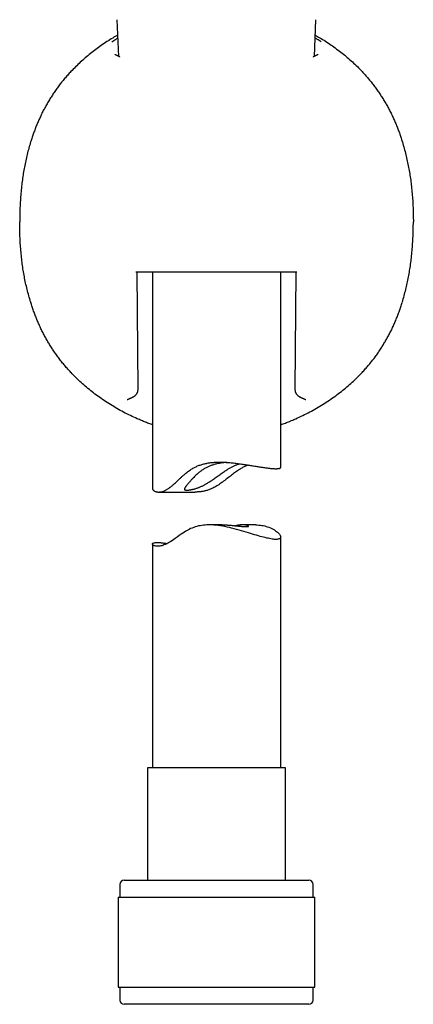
# Model space of a CAD drawing. Header units: millimetres. Extents: x 8 to 853, y 12 to 752.
# Tile 23 of 27: x 465 to 511, y 465 to 580. Entities that reach past the tile are written whole.
import ezdxf

# ---------------------------------------------------------------- set-up
doc = ezdxf.new("R2010")
doc.units = ezdxf.units.MM

msp = doc.modelspace()

# ---------------------------------------------------------------- linework, layer by layer
at = {"color": 7, "linetype": 'Continuous', "lineweight": 30}
for p, q in [((476.12, 579.96), (476.31, 575.68)), ((499.19, 575.68), (499.37, 579.96)), ((466.04, 565.74), (466.03, 565.68)), ((466.04, 565.73), (466.03, 565.68)), ((509.45, 565.74), (509.47, 565.68)), ((496.89, 550.48), (478.34, 550.48)), ((478.59, 536.83), (478.47, 550.48)), ((480.25, 550.48), (480.25, 525.23)), ((495.25, 527.69), (495.25, 550.48)), ((497.15, 550.48), (496.89, 550.48)), ((497.02, 550.48), (496.9, 536.83)), ((466.03, 547), (466.04, 546.94)), ((466.03, 547), (466.04, 546.94)), ((509.47, 547), (509.45, 546.94)), ((470.73, 538.77), (470.74, 538.76)), ((470.73, 538.77), (470.75, 538.75)), ((504.76, 538.77), (504.75, 538.75)), ((477.88, 535.85), (477.89, 535.86)), ((497.62, 535.85), (497.6, 535.86)), ((481, 524.8), (485.23, 524.8)), ((488.42, 520.97), (486.88, 520.97)), ((492.34, 520.97), (490.81, 520.97)), ((480.25, 518.74), (480.25, 492.61)), ((495.25, 492.61), (495.25, 519.56)), ((479.7, 492.61), (479.7, 479.48)), ((495.2, 492.61), (479.7, 492.61)), ((495.8, 492.61), (495.2, 492.61)), ((495.8, 479.48), (495.8, 492.61)), ((476.95, 479.48), (497.75, 479.48)), ((497.75, 479.48), (498.55, 479.48)), ((476.45, 478.98), (476.45, 477.48)), ((499.05, 477.48), (499.05, 478.98)), ((476.27, 477.48), (476.27, 466.98)), ((476.27, 477.48), (498.37, 477.48)), ((498.37, 477.48), (499.22, 477.48)), ((499.22, 466.98), (499.22, 477.48)), ((476.27, 466.98), (498.37, 466.98)), ((476.45, 466.98), (476.45, 465.48)), ((498.37, 466.98), (499.22, 466.98)), ((499.05, 465.48), (499.05, 466.98)), ((498.55, 464.98), (476.95, 464.98))]:
    msp.add_line(p, q, dxfattribs=at)
at = {"color": 7, "linetype": 'Continuous', "lineweight": 30, "flags": 128}
msp.add_lwpolyline([(492.34, 520.97), (492.5, 520.96), (492.69, 520.95), (492.87, 520.94), (493.05, 520.91), (493.22, 520.88), (493.39, 520.84), (493.56, 520.79), (493.71, 520.74), (493.86, 520.69), (494.04, 520.62), (494.21, 520.54), (494.36, 520.46), (494.51, 520.38), (494.64, 520.29), (494.76, 520.21), (494.87, 520.12), (494.96, 520.04), (495.04, 519.95), (495.11, 519.87), (495.16, 519.8), (495.2, 519.72), (495.23, 519.67), (495.24, 519.61), (495.25, 519.56), (495.24, 519.51), (495.23, 519.47), (495.2, 519.42), (495.16, 519.38), (495.11, 519.35), (495.04, 519.32), (494.97, 519.3), (494.9, 519.29), (494.82, 519.28), (494.73, 519.28), (494.63, 519.28), (494.51, 519.28), (494.39, 519.3), (494.25, 519.31), (494.11, 519.33), (493.95, 519.36), (493.78, 519.4), (493.61, 519.43), (493.42, 519.48), (493.24, 519.52), (493.04, 519.58), (492.84, 519.63), (492.64, 519.69), (492.42, 519.75), (492.2, 519.82), (491.97, 519.89), (491.73, 519.96), (491.47, 520.04), (491.21, 520.11), (490.94, 520.19), (490.67, 520.28), (490.38, 520.36), (490.09, 520.44), (489.8, 520.52), (489.5, 520.59), (489.25, 520.65), (489, 520.71), (488.74, 520.76), (488.49, 520.81), (488.22, 520.86), (487.96, 520.89), (487.69, 520.92), (487.42, 520.95), (487.15, 520.96), (486.89, 520.97), (486.62, 520.96), (486.42, 520.95), (486.22, 520.93), (486.02, 520.91), (485.82, 520.87), (485.63, 520.84), (485.44, 520.79), (485.26, 520.74), (485.08, 520.67), (484.9, 520.6), (484.72, 520.53), (484.55, 520.44), (484.38, 520.35), (484.18, 520.24), (483.99, 520.12), (483.81, 520), (483.62, 519.88), (483.39, 519.72), (483.16, 519.55), (482.93, 519.39), (482.76, 519.27), (482.59, 519.15), (482.42, 519.04), (482.25, 518.94), (482.12, 518.86), (481.99, 518.79), (481.86, 518.72), (481.73, 518.67), (481.6, 518.62), (481.48, 518.57), (481.36, 518.54), (481.25, 518.51), (481.14, 518.5), (481.04, 518.48), (480.95, 518.48), (480.86, 518.48), (480.75, 518.48), (480.65, 518.49), (480.56, 518.51), (480.48, 518.54), (480.41, 518.57), (480.35, 518.6), (480.31, 518.63), (480.27, 518.67), (480.25, 518.7), (480.25, 518.74), (480.25, 518.77), (480.27, 518.8), (480.31, 518.83), (480.36, 518.85), (480.42, 518.88), (480.49, 518.89), (480.58, 518.91), (480.69, 518.91), (480.8, 518.92), (480.8, 518.92)], dxfattribs=at)
at = {"color": 7, "linetype": 'Continuous', "lineweight": 30}
for centre, radius, start, end in [((477.59, 536.82), 1, 294.4888, 0.5089), ((497.9, 536.82), 1, 179.4924, 245.5199), ((476.95, 478.98), 0.5, 90, 180), ((498.55, 478.98), 0.5, 0, 90), ((476.95, 465.48), 0.5, 180, 270), ((498.55, 465.48), 0.5, 270, 0)]:
    msp.add_arc(centre, radius, start, end, dxfattribs=at)
for points, knots in [([(476.2, 578.16), (476.01, 578.05), (475.58, 577.8), (474.94, 577.4), (474.28, 576.96), (473.64, 576.49), (473.01, 576.01), (472.41, 575.51), (471.83, 574.99), (471.27, 574.46), (470.91, 574.09), (470.73, 573.91)], [0, 0, 0, 0, 0.09532, 0.211035, 0.326136, 0.440551, 0.55421, 0.667047, 0.778996, 0.889998, 1, 1, 1, 1]), ([(475.53, 577.38), (475.68, 577.48), (475.89, 577.62), (476.14, 577.77), (476.21, 577.81)], [0, 0, 0, 0, 0.720996, 1, 1, 1, 1]), ([(499.96, 577.38), (499.81, 577.48), (499.61, 577.62), (499.35, 577.77), (499.28, 577.81)], [0, 0, 0, 0, 0.727186, 1, 1, 1, 1]), ([(499.3, 578.16), (499.47, 578.06), (499.87, 577.83), (500.49, 577.45), (501.15, 577.01), (501.79, 576.54), (502.42, 576.06), (503.04, 575.55), (503.63, 575.03), (504.21, 574.48), (504.58, 574.1), (504.76, 573.91)], [0, 0, 0, 0, 0.0856127, 0.1998954, 0.3141431, 0.4283684, 0.5425893, 0.6568297, 0.7711194, 0.8854951, 1, 1, 1, 1]), ([(476.47, 575.6), (476.46, 575.6), (476.44, 575.62), (476.4, 575.63), (476.36, 575.66), (476.32, 575.68), (476.28, 575.69), (476.25, 575.71), (476.22, 575.73), (476.19, 575.74), (476.16, 575.76), (476.13, 575.77), (476.1, 575.78), (476.08, 575.79), (476.05, 575.81), (476.03, 575.82), (476.01, 575.82), (475.99, 575.83), (475.98, 575.84), (475.97, 575.84), (475.95, 575.85), (475.94, 575.86), (475.93, 575.86), (475.92, 575.86), (475.92, 575.87), (475.91, 575.87), (475.91, 575.87), (475.9, 575.87), (475.9, 575.88), (475.9, 575.88), (475.9, 575.88), (475.9, 575.88)], [0, 0, 0, 0, 0.022248, 0.072225, 0.118871, 0.164913, 0.206727, 0.247149, 0.288455, 0.331711, 0.366561, 0.405004, 0.44702, 0.491636, 0.533731, 0.572569, 0.608173, 0.634492, 0.661839, 0.690459, 0.72035, 0.751303, 0.779909, 0.80498, 0.828137, 0.850356, 0.873617, 0.898379, 0.926357, 0.967957, 1, 1, 1, 1]), ([(499.6, 575.88), (499.6, 575.88), (499.6, 575.88), (499.6, 575.88), (499.6, 575.88), (499.59, 575.87), (499.59, 575.87), (499.58, 575.87), (499.57, 575.86), (499.57, 575.86), (499.56, 575.86), (499.55, 575.86), (499.55, 575.85), (499.54, 575.85), (499.53, 575.85), (499.52, 575.84), (499.49, 575.83), (499.45, 575.81), (499.42, 575.79), (499.39, 575.78), (499.35, 575.76), (499.32, 575.75), (499.28, 575.73), (499.25, 575.71), (499.22, 575.7), (499.19, 575.68), (499.17, 575.67), (499.14, 575.66), (499.12, 575.65), (499.09, 575.63), (499.06, 575.62), (499.04, 575.61), (499.03, 575.6)], [0, 0, 0, 0, 0.022264, 0.047835, 0.072889, 0.100814, 0.131636, 0.16267, 0.186793, 0.20753, 0.224875, 0.240486, 0.257351, 0.275533, 0.295036, 0.315865, 0.385283, 0.458497, 0.510169, 0.558023, 0.602266, 0.649568, 0.703065, 0.744762, 0.783787, 0.816704, 0.843483, 0.868868, 0.897156, 0.927191, 0.957839, 1, 1, 1, 1]), ([(470.73, 573.91), (470.61, 573.77), (470.36, 573.5), (470, 573.09), (469.65, 572.67), (469.32, 572.24), (469.01, 571.8), (468.71, 571.37), (468.42, 570.93), (468.15, 570.49), (467.88, 570.03), (467.63, 569.57), (467.39, 569.11), (467.16, 568.63), (466.94, 568.16), (466.74, 567.68), (466.55, 567.2), (466.37, 566.71), (466.2, 566.23), (466.1, 565.9), (466.04, 565.74)], [0, 0, 0, 0, 0.058198, 0.115977, 0.173342, 0.230332, 0.286987, 0.342342, 0.397446, 0.452332, 0.507031, 0.562562, 0.617959, 0.673247, 0.728452, 0.783596, 0.837715, 0.891812, 0.945903, 1, 1, 1, 1]), ([(504.76, 573.91), (504.88, 573.78), (505.12, 573.52), (505.47, 573.11), (505.81, 572.7), (506.14, 572.28), (506.45, 571.85), (506.75, 571.42), (507.04, 570.98), (507.32, 570.53), (507.59, 570.08), (507.84, 569.62), (508.08, 569.15), (508.32, 568.67), (508.54, 568.19), (508.74, 567.71), (508.94, 567.22), (509.12, 566.73), (509.29, 566.24), (509.4, 565.9), (509.45, 565.74)], [0, 0, 0, 0, 0.055982, 0.112088, 0.168285, 0.22454, 0.28082, 0.336085, 0.391306, 0.446449, 0.50148, 0.557371, 0.613152, 0.668867, 0.724559, 0.780269, 0.835039, 0.889896, 0.944874, 1, 1, 1, 1]), ([(466.03, 565.68), (465.95, 565.44), (465.81, 564.96), (465.62, 564.23), (465.45, 563.49), (465.3, 562.75), (465.17, 562.01), (465.06, 561.26), (464.97, 560.48), (464.89, 559.68), (464.82, 558.84), (464.78, 558.01), (464.75, 557.17), (464.75, 556.62), (464.75, 556.34)], [0, 0, 0, 0, 0.079455, 0.158984, 0.238608, 0.318341, 0.398193, 0.478163, 0.558248, 0.646458, 0.734772, 0.823159, 0.911582, 1, 1, 1, 1]), ([(509.47, 565.68), (509.54, 565.43), (509.69, 564.94), (509.88, 564.2), (510.05, 563.46), (510.2, 562.72), (510.33, 561.98), (510.44, 561.23), (510.54, 560.46), (510.61, 559.66), (510.68, 558.83), (510.72, 558), (510.74, 557.17), (510.75, 556.61), (510.75, 556.34)], [0, 0, 0, 0, 0.080949, 0.161507, 0.241757, 0.321771, 0.401616, 0.481352, 0.56103, 0.648666, 0.736342, 0.8241, 0.911977, 1, 1, 1, 1]), ([(466.03, 547), (465.95, 547.24), (465.81, 547.73), (465.61, 548.47), (465.44, 549.21), (465.29, 549.95), (465.16, 550.7), (465.05, 551.44), (464.96, 552.22), (464.88, 553.02), (464.82, 553.84), (464.78, 554.67), (464.75, 555.5), (464.75, 556.06), (464.75, 556.34)], [0, 0, 0, 0, 0.080949, 0.161507, 0.241757, 0.321771, 0.401616, 0.481352, 0.56103, 0.648666, 0.736342, 0.8241, 0.911977, 1, 1, 1, 1]), ([(509.47, 547), (509.54, 547.24), (509.68, 547.72), (509.87, 548.45), (510.04, 549.18), (510.19, 549.92), (510.32, 550.66), (510.43, 551.41), (510.53, 552.19), (510.61, 553), (510.67, 553.83), (510.72, 554.66), (510.74, 555.5), (510.75, 556.06), (510.75, 556.34)], [0, 0, 0, 0, 0.079455, 0.158984, 0.238608, 0.318341, 0.398193, 0.478163, 0.558248, 0.646458, 0.734772, 0.823159, 0.911582, 1, 1, 1, 1]), ([(467.92, 542.58), (467.83, 542.73), (467.66, 543.04), (467.41, 543.52), (467.18, 543.99), (466.96, 544.48), (466.75, 544.96), (466.56, 545.45), (466.38, 545.94), (466.2, 546.44), (466.1, 546.77), (466.04, 546.94)], [0, 0, 0, 0, 0.11212, 0.224015, 0.335777, 0.447491, 0.559241, 0.669103, 0.779141, 0.889421, 1, 1, 1, 1]), ([(507.58, 542.58), (507.66, 542.74), (507.84, 543.05), (508.08, 543.52), (508.32, 544), (508.54, 544.48), (508.74, 544.97), (508.94, 545.46), (509.12, 545.95), (509.29, 546.44), (509.4, 546.77), (509.45, 546.94)], [0, 0, 0, 0, 0.112672, 0.22506, 0.33722, 0.449204, 0.56106, 0.670833, 0.78056, 0.890273, 1, 1, 1, 1]), ([(470.73, 538.77), (470.61, 538.9), (470.37, 539.16), (470.02, 539.56), (469.68, 539.97), (469.36, 540.39), (469.04, 540.82), (468.74, 541.25), (468.46, 541.69), (468.18, 542.13), (468.01, 542.43), (467.92, 542.58)], [0, 0, 0, 0, 0.111635, 0.223515, 0.335575, 0.447752, 0.559978, 0.670181, 0.780297, 0.890259, 1, 1, 1, 1]), ([(504.76, 538.77), (504.89, 538.9), (505.13, 539.17), (505.49, 539.58), (505.83, 539.99), (506.16, 540.41), (506.47, 540.84), (506.77, 541.27), (507.05, 541.7), (507.32, 542.14), (507.49, 542.43), (507.58, 542.58)], [0, 0, 0, 0, 0.11475, 0.228687, 0.341818, 0.454218, 0.565964, 0.67515, 0.783842, 0.892106, 1, 1, 1, 1]), ([(478.49, 533.36), (478.22, 533.48), (477.68, 533.73), (476.89, 534.13), (476.11, 534.55), (475.35, 535.01), (474.61, 535.49), (473.89, 535.99), (473.21, 536.5), (472.57, 537.03), (471.94, 537.58), (471.33, 538.15), (470.94, 538.55), (470.75, 538.75)], [0, 0, 0, 0, 0.093435, 0.186832, 0.280188, 0.373503, 0.466782, 0.560035, 0.647952, 0.735879, 0.823842, 0.91187, 1, 1, 1, 1]), ([(497.01, 533.36), (497.28, 533.49), (497.84, 533.74), (498.64, 534.15), (499.43, 534.59), (500.2, 535.05), (500.95, 535.54), (501.67, 536.04), (502.34, 536.55), (502.98, 537.07), (503.6, 537.62), (504.19, 538.17), (504.56, 538.56), (504.75, 538.75)], [0, 0, 0, 0, 0.095843, 0.191375, 0.286528, 0.381229, 0.475404, 0.56898, 0.656597, 0.743561, 0.829816, 0.915311, 1, 1, 1, 1]), ([(477.31, 535.59), (477.31, 535.59), (477.31, 535.59), (477.31, 535.6), (477.32, 535.6), (477.32, 535.6), (477.33, 535.6), (477.33, 535.61), (477.34, 535.61), (477.35, 535.61), (477.36, 535.62), (477.36, 535.62), (477.37, 535.63), (477.38, 535.63), (477.39, 535.63), (477.4, 535.64), (477.41, 535.64), (477.41, 535.65), (477.42, 535.65), (477.43, 535.65), (477.44, 535.66), (477.46, 535.66), (477.47, 535.67), (477.49, 535.68), (477.51, 535.69), (477.54, 535.7), (477.58, 535.72), (477.61, 535.73), (477.66, 535.75), (477.71, 535.77), (477.76, 535.8), (477.82, 535.82), (477.86, 535.84), (477.88, 535.85)], [0, 0, 0, 0, 0.020954, 0.046101, 0.072301, 0.100033, 0.129406, 0.16021, 0.188828, 0.213964, 0.236632, 0.258986, 0.282839, 0.308139, 0.331815, 0.352112, 0.365333, 0.376594, 0.389115, 0.40531, 0.425183, 0.448287, 0.474951, 0.505182, 0.53899, 0.581763, 0.629184, 0.681275, 0.738061, 0.79957, 0.865839, 0.93691, 1, 1, 1, 1]), ([(477.89, 535.86), (477.9, 535.86), (477.91, 535.87), (477.94, 535.88), (477.97, 535.89), (477.99, 535.9), (478.01, 535.91)], [0, 0, 0, 0, 0.203137, 0.438137, 0.704174, 1, 1, 1, 1]), ([(497.49, 535.91), (497.5, 535.9), (497.52, 535.89), (497.54, 535.88), (497.57, 535.87), (497.59, 535.86), (497.6, 535.86)], [0, 0, 0, 0, 0.207405, 0.443436, 0.708145, 1, 1, 1, 1]), ([(497.61, 535.85), (497.63, 535.84), (497.67, 535.82), (497.73, 535.8), (497.79, 535.77), (497.84, 535.75), (497.88, 535.73), (497.92, 535.72), (497.95, 535.7), (497.98, 535.69), (498.01, 535.68), (498.03, 535.67), (498.05, 535.66), (498.06, 535.65), (498.07, 535.65), (498.08, 535.64), (498.09, 535.64), (498.1, 535.64), (498.11, 535.63), (498.12, 535.63), (498.13, 535.62), (498.14, 535.62), (498.14, 535.61), (498.15, 535.61), (498.16, 535.61), (498.17, 535.6), (498.18, 535.6), (498.18, 535.6), (498.18, 535.59), (498.18, 535.59), (498.18, 535.59)], [0, 0, 0, 0, 0.063096, 0.1341675, 0.2004371, 0.2619472, 0.3187332, 0.3708246, 0.4182461, 0.4610187, 0.5010772, 0.5360106, 0.5658333, 0.5905574, 0.6110011, 0.6259449, 0.6406638, 0.6597609, 0.6822933, 0.7077219, 0.7323353, 0.7554236, 0.7803091, 0.8092719, 0.8430742, 0.8791659, 0.9130576, 0.9446893, 0.9746393, 1, 1, 1, 1]), ([(480.25, 532.67), (480.15, 532.7), (479.88, 532.79), (479.46, 532.96), (478.97, 533.15), (478.65, 533.29), (478.49, 533.36)], [0, 0, 0, 0, 0.168307, 0.445554, 0.722792, 1, 1, 1, 1]), ([(495.25, 532.67), (495.35, 532.7), (495.61, 532.79), (496.04, 532.96), (496.53, 533.15), (496.85, 533.29), (497.01, 533.36)], [0, 0, 0, 0, 0.16953, 0.446653, 0.723495, 1, 1, 1, 1]), ([(480.25, 525.23), (480.25, 525.23), (480.25, 525.21), (480.26, 525.17), (480.28, 525.12), (480.31, 525.07), (480.36, 525.02), (480.42, 524.97), (480.48, 524.92), (480.56, 524.88), (480.65, 524.85), (480.75, 524.83), (480.84, 524.81), (480.93, 524.8), (481.03, 524.8), (481.14, 524.81), (481.25, 524.82), (481.36, 524.84), (481.48, 524.88), (481.6, 524.92), (481.74, 524.98), (481.87, 525.05), (482, 525.13), (482.14, 525.22), (482.27, 525.32), (482.41, 525.42), (482.55, 525.54), (482.7, 525.67), (482.86, 525.81), (483.02, 525.96), (483.19, 526.12), (483.38, 526.3), (483.59, 526.49), (483.83, 526.71), (484.06, 526.91), (484.27, 527.08), (484.48, 527.24), (484.69, 527.39), (484.89, 527.52), (485.08, 527.63), (485.26, 527.72), (485.45, 527.81), (485.64, 527.89), (485.84, 527.96), (486.05, 528.03), (486.25, 528.08), (486.46, 528.13), (486.67, 528.18), (486.88, 528.21), (487.09, 528.24), (487.31, 528.26), (487.53, 528.28), (487.75, 528.29), (487.97, 528.29), (488.21, 528.29), (488.47, 528.29), (488.75, 528.28), (489.03, 528.26), (489.32, 528.24), (489.6, 528.21), (489.88, 528.18), (490.16, 528.14), (490.43, 528.11), (490.7, 528.07), (490.96, 528.03), (491.22, 527.99), (491.47, 527.95), (491.72, 527.91), (491.97, 527.87), (492.21, 527.83), (492.45, 527.79), (492.68, 527.76), (492.92, 527.72), (493.14, 527.69), (493.36, 527.65), (493.57, 527.63), (493.77, 527.6), (493.96, 527.58), (494.13, 527.56), (494.29, 527.55), (494.43, 527.54), (494.57, 527.53), (494.69, 527.53), (494.8, 527.53), (494.9, 527.54), (494.99, 527.55), (495.07, 527.56), (495.13, 527.58), (495.18, 527.6), (495.21, 527.62), (495.24, 527.65), (495.25, 527.67), (495.25, 527.69), (495.25, 527.69)], [0, 0, 0, 0, 0.004312, 0.016482, 0.028642, 0.041109, 0.053586, 0.066062, 0.078528, 0.090598, 0.102673, 0.114741, 0.123989, 0.133245, 0.142499, 0.151744, 0.160858, 0.169978, 0.179091, 0.18846, 0.197838, 0.207206, 0.216324, 0.225451, 0.234573, 0.243892, 0.253216, 0.262537, 0.273355, 0.284178, 0.295003, 0.305824, 0.320233, 0.334645, 0.349053, 0.360307, 0.37157, 0.382827, 0.394074, 0.402802, 0.411539, 0.420275, 0.429003, 0.438022, 0.447051, 0.456079, 0.465099, 0.473822, 0.482553, 0.491285, 0.500009, 0.508961, 0.517918, 0.526877, 0.535829, 0.54745, 0.559083, 0.570716, 0.582339, 0.594293, 0.606256, 0.61822, 0.630174, 0.642, 0.653835, 0.66567, 0.677496, 0.689607, 0.701728, 0.713848, 0.725959, 0.738866, 0.751784, 0.764702, 0.777608, 0.790914, 0.804233, 0.817552, 0.830857, 0.843352, 0.855858, 0.868363, 0.880858, 0.893733, 0.906621, 0.919509, 0.932385, 0.944596, 0.956818, 0.96904, 0.981252, 0.993805, 1, 1, 1, 1]), ([(488.97, 528.26), (488.9, 528.26), (488.77, 528.25), (488.57, 528.23), (488.36, 528.2), (488.17, 528.17), (487.97, 528.14), (487.78, 528.1), (487.58, 528.05), (487.38, 527.99), (487.2, 527.93), (487.02, 527.87), (486.85, 527.8), (486.69, 527.72), (486.52, 527.64), (486.36, 527.55), (486.21, 527.46), (486.05, 527.35), (485.9, 527.24), (485.75, 527.13), (485.6, 526.99), (485.43, 526.85), (485.25, 526.68), (485.1, 526.53), (484.97, 526.39), (484.85, 526.27), (484.74, 526.15), (484.64, 526.03), (484.54, 525.91), (484.44, 525.8), (484.35, 525.7), (484.28, 525.6), (484.21, 525.52), (484.16, 525.45), (484.11, 525.38), (484.07, 525.32), (484.04, 525.27), (484.02, 525.22), (484, 525.18), (484, 525.14), (484, 525.11), (484.01, 525.09), (484.04, 525.07), (484.07, 525.05), (484.11, 525.04), (484.15, 525.03), (484.21, 525.02), (484.25, 525.02), (484.28, 525.02)], [0, 0, 0, 0, 0.021813, 0.044612, 0.067389, 0.08848, 0.109589, 0.13068, 0.152468, 0.174278, 0.196067, 0.215879, 0.235707, 0.25552, 0.275859, 0.296213, 0.316554, 0.338477, 0.360423, 0.382374, 0.404305, 0.434335, 0.464384, 0.494414, 0.517358, 0.540322, 0.563282, 0.58622, 0.609979, 0.633771, 0.657556, 0.681304, 0.70121, 0.72113, 0.741034, 0.761506, 0.781995, 0.802467, 0.822381, 0.842312, 0.862228, 0.882726, 0.903241, 0.923741, 0.942705, 0.96167, 0.980835, 1, 1, 1, 1]), ([(484.28, 525.02), (484.3, 525.02), (484.35, 525.02), (484.43, 525.03), (484.53, 525.04), (484.63, 525.05), (484.74, 525.07), (484.86, 525.09), (484.99, 525.12), (485.12, 525.15), (485.25, 525.19), (485.4, 525.24), (485.55, 525.29), (485.7, 525.34), (485.85, 525.41), (486, 525.47), (486.15, 525.54), (486.31, 525.62), (486.46, 525.71), (486.62, 525.8), (486.78, 525.9), (486.95, 526), (487.11, 526.11), (487.29, 526.23), (487.5, 526.37), (487.72, 526.53), (487.94, 526.69), (488.16, 526.85), (488.38, 527.01), (488.58, 527.15), (488.77, 527.28), (488.94, 527.39), (489.11, 527.5), (489.28, 527.6), (489.44, 527.69), (489.59, 527.76), (489.74, 527.84), (489.89, 527.91), (490.04, 527.97), (490.18, 528.02), (490.31, 528.07), (490.39, 528.1), (490.43, 528.11)], [0, 0, 0, 0, 0.023096, 0.046208, 0.069303, 0.093044, 0.116804, 0.140545, 0.16365, 0.186773, 0.209877, 0.233697, 0.257538, 0.281357, 0.303758, 0.326176, 0.348579, 0.371551, 0.394538, 0.417513, 0.441605, 0.465721, 0.489842, 0.513941, 0.546961, 0.580003, 0.613026, 0.646522, 0.680036, 0.713527, 0.739354, 0.765213, 0.791061, 0.816875, 0.839861, 0.862863, 0.885848, 0.909485, 0.933142, 0.956778, 0.979775, 1, 1, 1, 1]), ([(491.45, 527.95), (491.44, 527.95), (491.37, 527.93), (491.24, 527.87), (491.06, 527.79), (490.88, 527.7), (490.69, 527.6), (490.51, 527.49), (490.31, 527.36), (490.09, 527.21), (489.85, 527.04), (489.61, 526.86), (489.37, 526.67), (489.13, 526.48), (488.89, 526.3), (488.64, 526.11), (488.39, 525.92), (488.14, 525.74), (487.89, 525.59), (487.66, 525.44), (487.43, 525.32), (487.22, 525.22), (487.02, 525.13), (486.84, 525.06), (486.66, 525), (486.47, 524.95), (486.29, 524.9), (486.1, 524.87), (485.92, 524.84), (485.73, 524.82), (485.54, 524.81), (485.37, 524.8), (485.27, 524.8), (485.23, 524.8)], [0, 0, 0, 0, 0.0048764, 0.0345189, 0.064131, 0.094743, 0.1253861, 0.1560343, 0.1866532, 0.2284864, 0.2703551, 0.3122578, 0.3541661, 0.3960326, 0.438722, 0.4814539, 0.524181, 0.5668744, 0.6095314, 0.6444388, 0.6793621, 0.7142573, 0.7412127, 0.7682027, 0.7951877, 0.8221364, 0.8483744, 0.8746428, 0.9009155, 0.9271596, 0.9542647, 0.9813927, 1, 1, 1, 1]), ([(488.42, 520.97), (488.45, 520.97), (488.54, 520.97), (488.7, 520.96), (488.87, 520.96), (489.05, 520.95), (489.22, 520.94), (489.39, 520.92), (489.57, 520.91), (489.74, 520.89), (489.9, 520.87), (490.07, 520.86), (490.23, 520.84), (490.38, 520.82), (490.52, 520.81), (490.66, 520.79), (490.78, 520.78), (490.9, 520.77), (491.01, 520.76), (491.11, 520.76), (491.2, 520.76), (491.28, 520.76), (491.34, 520.76), (491.4, 520.77), (491.44, 520.78), (491.47, 520.79), (491.49, 520.8), (491.5, 520.81), (491.5, 520.83), (491.48, 520.85), (491.46, 520.86), (491.42, 520.88), (491.37, 520.9), (491.31, 520.92), (491.24, 520.93), (491.16, 520.95), (491.07, 520.96), (490.96, 520.96), (490.85, 520.97), (490.73, 520.97), (490.6, 520.96), (490.46, 520.95), (490.31, 520.93), (490.15, 520.91), (490.04, 520.88), (489.98, 520.87), (489.97, 520.87)], [0, 0, 0, 0, 0.011268, 0.03236, 0.053466, 0.074558, 0.096157, 0.117771, 0.139371, 0.162521, 0.185687, 0.208837, 0.232615, 0.256412, 0.28019, 0.304062, 0.327953, 0.351824, 0.376421, 0.40104, 0.425637, 0.448977, 0.472337, 0.495678, 0.519702, 0.543745, 0.567769, 0.59106, 0.614367, 0.637658, 0.661593, 0.685547, 0.709482, 0.733324, 0.757185, 0.781027, 0.805592, 0.830179, 0.854742, 0.877973, 0.901223, 0.924451, 0.94851, 0.972594, 0.996652, 1, 1, 1, 1]), ([(480.8, 518.92), (480.84, 518.92), (480.92, 518.92), (481.06, 518.91), (481.2, 518.9), (481.35, 518.88), (481.52, 518.86), (481.7, 518.84), (481.86, 518.82), (481.97, 518.8), (482, 518.79)], [0, 0, 0, 0, 0.131157, 0.262437, 0.393719, 0.524879, 0.660062, 0.795371, 0.930685, 1, 1, 1, 1])]:
    msp.add_open_spline(points, degree=3, knots=knots, dxfattribs=at)

doc.saveas('drawing.dxf')
